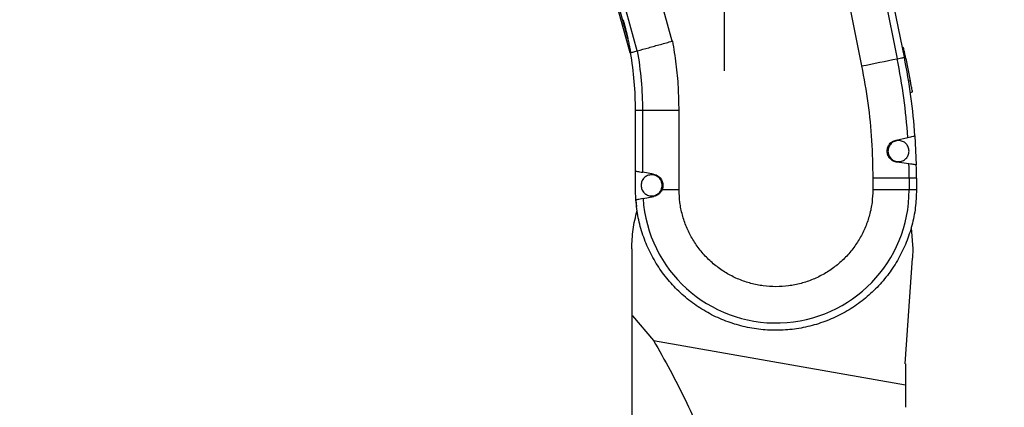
# Model space of a CAD drawing. Extents: x 0 to 841, y 0 to 594.
# Tile 51 of 142: x 270 to 342, y 335 to 364. Entities that reach past the tile are written whole.
import ezdxf

# ---------------------------------------------------------------- set-up
doc = ezdxf.new("R2010")
doc.units = 0
doc.layers.get('0').update_dxf_attribs({"linetype": 'CONTINUOUS'})
doc.styles.add('SLDTEXTSTYLE0', font='TXT', dxfattribs={"width": 0.75})
doc.styles.add('SLDTEXTSTYLE2', font='TXT', dxfattribs={"width": 0.7})
doc.styles.add('SLDTEXTSTYLE3', font='TXT', dxfattribs={"width": 0.6875})
doc.dimstyles.new('SLDDIMSTYLE1', dxfattribs={"dimtxt": 3.5, "dimasz": 3.556, "dimexe": 0, "dimexo": 0.0625, "dimgap": 0.875, "dimtad": 1, "dimdec": 1, "dimlfac": 6, "dimrnd": 1e-09, "dimzin": 12, "dimtxsty": 'SLDTEXTSTYLE0', "dimsah": 1, "dimcen": 0.09, "dimazin": 3, "dimtfac": 1, "dimtdec": 1, "dimtofl": 0, "dimtmove": 0, "dimatfit": 3, "dimtolj": 1, "dimtzin": 12})
doc.dimstyles.new('SLDDIMSTYLE16', dxfattribs={"dimtxt": 3.5, "dimasz": 3.556, "dimexe": 0, "dimexo": 0.0625, "dimgap": 0.875, "dimtad": 1, "dimlfac": 2.5, "dimrnd": 1e-09, "dimzin": 12, "dimtxsty": 'SLDTEXTSTYLE0', "dimblk1": 'NONE', "dimblk2": 'NONE', "dimsah": 1, "dimcen": 0, "dimazin": 3, "dimtol": 1, "dimtp": 0.018, "dimtfac": 1, "dimtdec": 3, "dimtmove": 0, "dimatfit": 3, "dimtolj": 1})
doc.dimstyles.new('SLDDIMSTYLE17', dxfattribs={"dimtxt": 3.5, "dimasz": 3.556, "dimexe": 0, "dimexo": 0.0625, "dimgap": 0.875, "dimtad": 1, "dimlfac": 2.5, "dimrnd": 1e-09, "dimzin": 12, "dimtxsty": 'SLDTEXTSTYLE0', "dimblk1": 'NONE', "dimblk2": 'NONE', "dimsah": 1, "dimcen": 0, "dimazin": 3, "dimtol": 1, "dimtp": 0.012, "dimtfac": 1, "dimtdec": 3, "dimtmove": 0, "dimatfit": 3, "dimtolj": 1})
doc.dimstyles.new('SLDDIMSTYLE18', dxfattribs={"dimtxt": 3.5, "dimasz": 3.556, "dimexe": 0, "dimexo": 0.0625, "dimgap": 0.875, "dimtad": 1, "dimlfac": 2.5, "dimrnd": 1e-09, "dimzin": 12, "dimtxsty": 'SLDTEXTSTYLE0', "dimblk1": 'NONE', "dimblk2": 'NONE', "dimsah": 1, "dimcen": 0, "dimazin": 3, "dimtol": 1, "dimtp": 0.01, "dimtfac": 1, "dimtmove": 0, "dimatfit": 3, "dimtolj": 1})
doc.dimstyles.new('SLDDIMSTYLE2', dxfattribs={"dimtxt": 3.5, "dimasz": 3.556, "dimexe": 0, "dimexo": 0.0625, "dimgap": 0.875, "dimtad": 1, "dimlfac": 6, "dimrnd": 1e-09, "dimzin": 12, "dimtxsty": 'SLDTEXTSTYLE0', "dimsah": 1, "dimcen": 0.09, "dimazin": 3, "dimtfac": 1, "dimtofl": 0, "dimtmove": 0, "dimatfit": 3, "dimtolj": 1, "dimtzin": 12})

# ---------------------------------------------------------------- blocks, each defined once
blk = doc.blocks.new('_D_14')
at = {"color": 7, "linetype": 'CONTINUOUS'}
for p, q in [((339.554, 376.689), (412.879, 376.689)), ((411.879, 376.689), (411.879, 268.356)), ((331.179, 268.356), (412.879, 268.356))]:
    blk.add_line(p, q, dxfattribs=at)
for points in [[(411.879, 376.689), (411.498, 373.133), (412.26, 373.133)], [(411.879, 268.356), (412.26, 271.912), (411.498, 271.912)]]:
    blk.add_solid(points, dxfattribs=at)
at = {"color": 7, "linetype": 'CONTINUOUS', "insert": (407.368, 308.787, -0.709), "char_height": 3.5, "attachment_point": 1, "rotation": 90, "style": 'SLDTEXTSTYLE0'}
blk.add_mtext('650', dxfattribs=at)
blk = doc.blocks.new('_D_16')
at = {"color": 7, "linetype": 'CONTINUOUS'}
for p, q in [((325.516, 393.173), (424.322, 393.173)), ((423.322, 393.173), (423.322, 189.689)), ((353.911, 189.689), (424.322, 189.689))]:
    blk.add_line(p, q, dxfattribs=at)
for points in [[(423.322, 393.173), (422.941, 389.617), (423.703, 389.617)], [(423.322, 189.689), (423.703, 193.245), (422.941, 193.245)]]:
    blk.add_solid(points, dxfattribs=at)
at = {"color": 7, "linetype": 'CONTINUOUS', "char_height": 3.5, "attachment_point": 1, "rotation": 90, "style": 'SLDTEXTSTYLE0'}
for s, insert in [('(Including the LED lamp)', (418.811, 268.97, -0.709)), ('1220.9', (418.811, 253.434, -0.709))]:
    blk.add_mtext(s, dxfattribs=dict(at, insert=insert))
blk = doc.blocks.new('SW_CENTERMARKSYMBOL_0')
at = {"color": 0, "linetype": 'CONTINUOUS'}
for p, q in [((0, 0.833), (0, 16.917)), ((-0.833, 0), (-16.917, 0)), ((0, 0), (-0.417, 0)), ((0, 0), (0, 0.417)), ((0, 0), (0, -0.417)), ((0, 0), (0.417, 0)), ((0.833, 0), (16.917, 0)), ((0, -0.833), (0, -16.917))]:
    blk.add_line(p, q, dxfattribs=at)
blk = doc.blocks.new('_D_70')
at = {"color": 7, "linetype": 'CONTINUOUS'}
for centre, start, end in [((568.276, 493.681), 153.43495, 206.56505), ((564.64, 493.681), 333.43495, 26.56505)]:
    blk.add_arc(centre, 10.12, start, end, dxfattribs=at)
at = {"color": 7, "linetype": 'CONTINUOUS', "char_height": 3.5, "attachment_point": 1}
for s, insert, style in [('+', (559.225, 498.192, -108.66), 'SLDTEXTSTYLE0'), ('0.018', (562.054, 498.192, -108.66), 'SLDTEXTSTYLE0'), ('depth 3', (576.072, 493.72, -108.66), 'SLDTEXTSTYLE0'), ('%%c', (539.345, 493.667, -108.66), 'SLDTEXTSTYLE0'), ('12 H7', (544.623, 493.72, -108.66), 'SLDTEXTSTYLE2'), ('0', (562.054, 493.667, -108.66), 'SLDTEXTSTYLE0')]:
    blk.add_mtext(s, dxfattribs=dict(at, insert=insert, style=style))
blk = doc.blocks.new('_NONE')
blk = doc.blocks.new('_D_71')
at = {"color": 7, "linetype": 'CONTINUOUS'}
for centre, start, end in [((561.062, 536.749), 153.43495, 206.56505), ((557.426, 536.749), 333.43495, 26.56505)]:
    blk.add_arc(centre, 10.12, start, end, dxfattribs=at)
at = {"color": 7, "linetype": 'CONTINUOUS', "char_height": 3.5, "attachment_point": 1}
for s, insert, style in [('0.012', (554.839, 541.26, -108.66), 'SLDTEXTSTYLE0'), ('+', (552.01, 541.26, -108.66), 'SLDTEXTSTYLE0'), ('%%c', (534.716, 536.735, -108.66), 'SLDTEXTSTYLE0'), ('4 H7', (539.995, 536.788, -108.66), 'SLDTEXTSTYLE3'), ('0', (554.839, 536.735, -108.66), 'SLDTEXTSTYLE0'), ('depth 4', (568.858, 536.788, -108.66), 'SLDTEXTSTYLE0')]:
    blk.add_mtext(s, dxfattribs=dict(at, insert=insert, style=style))
blk = doc.blocks.new('_D_72')
at = {"color": 7, "linetype": 'CONTINUOUS'}
for centre, start, end in [((561.427, 563.816), 153.43495, 206.56505), ((555.205, 563.816), 333.43495, 26.56505)]:
    blk.add_arc(centre, 10.12, start, end, dxfattribs=at)
at = {"color": 7, "linetype": 'CONTINUOUS', "char_height": 3.5, "attachment_point": 1}
for s, insert, style in [('+', (552.375, 568.328, -108.66), 'SLDTEXTSTYLE0'), ('0.01', (555.205, 568.328, -108.66), 'SLDTEXTSTYLE0'), ('2x', (530.254, 563.855, -108.66), 'SLDTEXTSTYLE0'), ('%%c', (535.081, 563.802, -108.66), 'SLDTEXTSTYLE0'), ('3 H7', (540.36, 563.855, -108.66), 'SLDTEXTSTYLE3'), ('0', (555.205, 563.802, -108.66), 'SLDTEXTSTYLE0'), ('depth 5', (566.637, 563.855, -108.66), 'SLDTEXTSTYLE0')]:
    blk.add_mtext(s, dxfattribs=dict(at, insert=insert, style=style))

msp = doc.modelspace()

# ---------------------------------------------------------------- linework, layer by layer
at = {"color": 7, "linetype": 'CONTINUOUS'}
for p, q in [((328.1329, 377.9988), (331.7374, 360.1384)), ((330.9546, 377.5236), (334.3565, 360.6669)), ((334.8824, 360.7731), (331.4999, 377.5332)), ((317.813, 361.9647), (314.2832, 374.684)), ((315.2384, 361.2502), (311.8018, 373.6338)), ((314.7215, 361.1068), (312.6898, 368.4276)), ((317.8456, 361.9737), (317.813, 361.9647)), ((334.8226, 361.495), (334.74, 361.4783)), ((334.9048, 360.6614), (334.9864, 360.6779)), ((334.9864, 360.6779), (335.3162, 359.0442)), ((335.3162, 359.0442), (335.2001, 359.0207)), ((335.325, 358.1958), (335.4813, 358.2274)), ((315.1051, 352.4078), (315.1051, 356.8578)), ((315.6415, 356.8578), (315.1051, 356.8578)), ((315.6415, 352.3134), (315.6415, 356.8578)), ((318.3134, 356.8578), (315.6415, 356.8578)), ((318.3134, 351.0226), (318.3134, 356.8578)), ((334.2694, 354.6869), (335.1333, 354.88)), ((335.6629, 354.9984), (335.7608, 352.8639)), ((335.2226, 352.9335), (334.3443, 353.0472)), ((315.1051, 351.0226), (315.1051, 352.4078)), ((316.4356, 352.1737), (315.6415, 352.3134)), ((332.5634, 351.8708), (332.5634, 351.0226)), ((335.2353, 351.8708), (332.5634, 351.8708)), ((335.2353, 351.8708), (335.2353, 351.0226)), ((335.7717, 351.8708), (335.2353, 351.8708)), ((335.7717, 351.8708), (335.7717, 351.0226)), ((315.1317, 350.2815), (315.1051, 351.0226)), ((315.6624, 350.3835), (316.4485, 350.5346)), ((318.3134, 351.0226), (317.0563, 351.0226)), ((335.2353, 351.0226), (332.5634, 351.0226)), ((335.7717, 351.0226), (335.2353, 351.0226)), ((335.3838, 348.2181), (335.4976, 346.6893)), ((314.8309, 346.6893), (314.8309, 341.767)), ((335.4976, 346.6893), (335.4739, 345.991)), ((334.9476, 338.2199), (335.4739, 345.991)), ((314.8309, 341.767), (314.8902, 341.7566)), ((314.8902, 341.7566), (316.4287, 339.938)), ((316.4287, 339.938), (334.9621, 336.6701)), ((334.9621, 338.2173), (334.9476, 338.2199)), ((334.9621, 338.2173), (334.9621, 336.6701)), ((334.9621, 336.6701), (334.9621, 335.0207))]:
    msp.add_line(p, q, dxfattribs=at)
at = {"color": 8, "linetype": 'CONTINUOUS'}
msp.add_line((312.8284, 368.28), (314.5669, 362.0155), dxfattribs=at)
at = {"color": 7, "linetype": 'CONTINUOUS'}
for points in [[(331.7374, 360.1384), (332.0721, 360.2059), (332.406, 360.2733), (332.7385, 360.3404), (333.069, 360.4071), (333.3967, 360.4733), (333.721, 360.5387), (334.0411, 360.6033), (334.3565, 360.6669)], [(334.3565, 360.6669), (334.4679, 360.6894), (334.5701, 360.7101), (334.6609, 360.7284), (334.7382, 360.744), (334.8002, 360.7565), (334.8455, 360.7656), (334.8731, 360.7712), (334.8824, 360.7731)], [(315.1314, 350.2849), (315.1354, 350.2316), (315.1772, 349.8034)]]:
    msp.add_lwpolyline(points, dxfattribs=at)
for centre, radius, start, end in [((290.1051, 356.8578), 25, 0, 9.797613), ((290.1051, 356.8578), 25.5365, 0, 9.918003), ((290.7717, 351.8708), 44.4635, 3.880681, 11.41), ((290.7717, 351.8708), 45, 3.985457, 11.41), ((290.7717, 351.8708), 44.4635, 0, 1.369559), ((290.7717, 351.8708), 45, 0, 1.264521), ((325.4384, 351.0226), 9.7969, 183.740561, 0)]:
    msp.add_arc(centre, radius, start, end, dxfattribs=at)
for points, knots in [([(314.1947, 363.543), (314.2435, 363.3625), (314.3393, 363.0088), (314.4565, 362.521), (314.5509, 362.0975), (314.6236, 361.7448), (314.6774, 361.4636), (314.7156, 361.2558), (314.7331, 361.1545), (314.7404, 361.112)], [0, 0, 0, 0, 0.2224387, 0.4360353, 0.5975968, 0.7408332, 0.8680373, 0.9446506, 1, 1, 1, 1]), ([(315.2384, 361.2502), (315.5153, 361.3271), (316.0693, 361.4808), (316.9359, 361.7213), (317.5206, 361.8836), (317.813, 361.9647)], [0, 0, 0, 0, 0.3333316, 0.6666668, 1, 1, 1, 1]), ([(318.3134, 356.8578), (318.303, 357.4292), (318.2821, 358.5724), (318.1258, 360.2819), (317.939, 361.4099), (317.8456, 361.9737)], [0, 0, 0, 0, 0.3332354, 0.6667598, 1, 1, 1, 1]), ([(334.9864, 360.6779), (334.9648, 360.7849), (334.9216, 360.999), (334.8671, 361.269), (334.829, 361.4579), (334.824, 361.4825), (334.8215, 361.4948)], [0, 0, 0, 0, 0.250006, 0.5000018, 0.7499987, 1, 1, 1, 1]), ([(314.7404, 361.112), (314.7593, 361.1173), (314.7972, 361.1277), (314.9112, 361.1594), (315.0579, 361.2001), (315.1782, 361.2335), (315.2384, 361.2502)], [0, 0, 0, 0, 0.2499969, 0.4999992, 0.7499965, 1, 1, 1, 1]), ([(331.7374, 360.1384), (331.9023, 359.2285), (332.2321, 357.4085), (332.5082, 354.6446), (332.545, 352.7953), (332.5634, 351.8708)], [0, 0, 0, 0, 0.3333059, 0.6666897, 1, 1, 1, 1]), ([(335.4811, 358.2273), (335.4786, 358.2396), (335.4736, 358.2642), (335.4355, 358.453), (335.381, 358.7231), (335.3378, 358.9371), (335.3162, 359.0442)], [0, 0, 0, 0, 0.2499997, 0.4999979, 0.7500074, 1, 1, 1, 1]), ([(335.1333, 354.88), (335.2086, 354.8969), (335.3584, 354.9304), (335.5276, 354.9682), (335.6414, 354.9936), (335.6557, 354.9968), (335.6629, 354.9984)], [0, 0, 0, 0, 0.25298602, 0.50342076, 0.75252813, 1, 1, 1, 1]), ([(333.6179, 353.8736), (333.6274, 353.9688), (333.646, 354.1563), (333.7901, 354.4035), (334.0002, 354.5983), (334.1788, 354.6571), (334.2694, 354.6869)], [0, 0, 0, 0, 0.2509799, 0.4942545, 0.7434066, 1, 1, 1, 1]), ([(335.2271, 353.8735), (335.2154, 353.975), (335.1921, 354.1781), (335.0127, 354.4364), (334.7562, 354.6089), (334.4512, 354.6696), (334.1462, 354.6089), (333.8897, 354.4364), (333.7103, 354.1781), (333.687, 353.975), (333.6753, 353.8735)], [0, 0, 0, 0, 0.1250004, 0.2500017, 0.3749998, 0.5, 0.6250001, 0.7499983, 0.8749996, 1, 1, 1, 1]), ([(334.3443, 353.0472), (334.2452, 353.0707), (334.0498, 353.1171), (333.8135, 353.3128), (333.65, 353.5719), (333.6287, 353.7719), (333.6179, 353.8736)], [0, 0, 0, 0, 0.256478, 0.5058696, 0.7487772, 1, 1, 1, 1]), ([(333.6753, 353.8735), (333.687, 353.7719), (333.7103, 353.5688), (333.8897, 353.3105), (334.1462, 353.138), (334.4512, 353.0774), (334.7562, 353.138), (335.0127, 353.3105), (335.1921, 353.5688), (335.2154, 353.7719), (335.2271, 353.8735)], [0, 0, 0, 0, 0.12499701, 0.24999898, 0.37500002, 0.49999997, 0.62500006, 0.7500011, 0.87500299, 1, 1, 1, 1]), ([(335.7608, 352.8639), (335.7536, 352.8648), (335.7392, 352.8667), (335.6257, 352.8813), (335.4548, 352.9035), (335.303, 352.9231), (335.2226, 352.9335)], [0, 0, 0, 0, 0.2449758, 0.4973205, 0.7338071, 1, 1, 1, 1]), ([(315.1051, 352.4078), (315.1122, 352.4065), (315.1268, 352.4038), (315.2405, 352.384), (315.4109, 352.3538), (315.5613, 352.3274), (315.6415, 352.3134)], [0, 0, 0, 0, 0.2454985, 0.4994777, 0.7332336, 1, 1, 1, 1]), ([(317.0671, 351.353), (317.0554, 351.4545), (317.0321, 351.6576), (316.8527, 351.9159), (316.5962, 352.0884), (316.2912, 352.1491), (315.9862, 352.0884), (315.7297, 351.9159), (315.5503, 351.6576), (315.527, 351.4545), (315.5153, 351.353)], [0, 0, 0, 0, 0.12499739, 0.24999936, 0.37499849, 0.5000005, 0.62500151, 0.75000064, 0.87500261, 1, 1, 1, 1]), ([(316.4356, 352.1737), (316.4971, 352.1587), (316.619, 352.1289), (316.7841, 352.0332), (316.9238, 351.9064), (317.0313, 351.751), (317.1017, 351.5757), (317.1304, 351.3892), (317.1194, 351.1997), (317.0773, 351.0817), (317.0563, 351.0226)], [0, 0, 0, 0, 0.12873, 0.2549567, 0.3802173, 0.5043478, 0.6283408, 0.7521476, 0.8760233, 1, 1, 1, 1]), ([(315.5153, 351.353), (315.527, 351.2514), (315.5503, 351.0483), (315.7297, 350.79), (315.9862, 350.6175), (316.2912, 350.5569), (316.5962, 350.6175), (316.8527, 350.79), (317.0321, 351.0483), (317.0554, 351.2514), (317.0671, 351.353)], [0, 0, 0, 0, 0.1250004, 0.2500014, 0.3749995, 0.4999995, 0.6250005, 0.7499986, 0.8749996, 1, 1, 1, 1]), ([(335.7717, 351.0226), (335.7554, 350.5821), (335.7229, 349.7009), (335.4607, 348.4008), (335.0469, 347.1435), (334.473, 345.9496), (333.7522, 344.8386), (332.8954, 343.8286), (331.9168, 342.9361), (330.8324, 342.1758), (329.6598, 341.56), (328.4183, 341.0988), (327.1281, 340.7998), (325.8102, 340.6678), (324.4863, 340.7049), (323.178, 340.9107), (321.9065, 341.2816), (320.6928, 341.8117), (319.5566, 342.4923), (318.5166, 343.3122), (317.5895, 344.2582), (316.791, 345.3147), (316.1328, 346.4643), (315.6299, 347.6887), (315.2752, 348.9667), (315.1795, 349.8432), (315.1317, 350.2815)], [0, 0, 0, 0, 0.0416665, 0.0833333, 0.125, 0.1666667, 0.2083334, 0.2500001, 0.2916667, 0.3333334, 0.375, 0.4166667, 0.4583334, 0.5000001, 0.5416667, 0.5833334, 0.6250001, 0.6666667, 0.7083334, 0.75, 0.7916667, 0.8333335, 0.8750001, 0.9166667, 0.9583334, 1, 1, 1, 1]), ([(317.0563, 351.0226), (317.0257, 350.9634), (316.9648, 350.8455), (316.8229, 350.7021), (316.6503, 350.5888), (316.517, 350.553), (316.4485, 350.5346)], [0, 0, 0, 0, 0.2431077, 0.4838123, 0.7350813, 1, 1, 1, 1]), ([(332.5634, 351.0226), (332.5516, 350.7117), (332.5281, 350.09), (332.3388, 349.1733), (332.0402, 348.2882), (331.6264, 347.4499), (331.1072, 346.6728), (330.4909, 345.9701), (329.7882, 345.3538), (329.0111, 344.8345), (328.1728, 344.4212), (327.2878, 344.1207), (326.371, 343.9384), (325.4384, 343.8773), (324.5057, 343.9384), (323.589, 344.1207), (322.704, 344.4212), (321.8657, 344.8345), (321.0886, 345.3538), (320.3859, 345.9701), (319.7696, 346.6728), (319.2504, 347.4499), (318.8365, 348.2882), (318.5379, 349.1733), (318.3487, 350.09), (318.3252, 350.7117), (318.3134, 351.0226)], [0, 0, 0, 0, 0.0416668, 0.0833335, 0.1249998, 0.1666667, 0.2083331, 0.2499999, 0.2916668, 0.3333334, 0.3749999, 0.4166667, 0.4583333, 0.5, 0.5416667, 0.5833334, 0.6250001, 0.6666666, 0.7083332, 0.7500001, 0.7916668, 0.8333333, 0.8750002, 0.9166665, 0.9583332, 1, 1, 1, 1]), ([(315.6624, 350.3835), (315.5845, 350.3685), (315.4345, 350.3397), (315.2657, 350.3072), (315.1531, 350.2856), (315.1388, 350.2828), (315.1317, 350.2815)], [0, 0, 0, 0, 0.2607804, 0.5024319, 0.7534092, 1, 1, 1, 1]), ([(314.8309, 346.6893), (314.8473, 347.1634), (314.8801, 348.1116), (315.1059, 349.0331), (315.2188, 349.4939)], [0, 0, 0, 0, 0.4999997, 1, 1, 1, 1]), ([(314.8517, 329.1163), (314.8517, 330.2104), (314.8517, 332.3983), (314.8517, 335.6023), (314.8517, 338.7411), (314.8517, 340.756), (314.8517, 341.7634)], [0, 0, 0, 0, 0.2500215, 0.5000009, 0.7500218, 1, 1, 1, 1]), ([(316.4287, 339.938), (316.8421, 339.2121), (317.6548, 337.7847), (318.7549, 335.6232), (319.7243, 333.5288), (320.5609, 331.4949), (321.2834, 329.5231), (321.6831, 328.2004), (321.8803, 327.5478)], [0, 0, 0, 0, 0.1850229, 0.3637808, 0.5365305, 0.695233, 0.8496273, 1, 1, 1, 1])]:
    msp.add_open_spline(points, degree=3, knots=knots, dxfattribs=at)

# ---------------------------------------------------------------- block references
msp.add_blockref('SW_CENTERMARKSYMBOL_0', (321.6377, 376.6893), dxfattribs=at)

# ---------------------------------------------------------------- dimensions: what is measured, and where the dimension line sits
for p1, text, dimstyle, picture, middle in [((0.8135, 0.8645), '2x<> depth 5', 'SLDDIMSTYLE18', '_D_72', (557.2953, 559.2902)), ((1.1114, 1.1265), '<> depth 4', 'SLDDIMSTYLE17', '_D_71', (560.6367, 532.2229)), ((3.3042, 3.4074), '<> depth 3', 'SLDDIMSTYLE16', '_D_70', (566.5582, 489.1551))]:
    dim = msp.add_diameter_dim_2p(p1=p1, p2=(0, 0), text=text, dimstyle=dimstyle, dxfattribs=at)
    dim.commit()
    dim.dimension.update_dxf_attribs({"geometry": picture, "text_midpoint": middle, "dimtype": 163})
dim = msp.add_linear_dim(base=(423.3224, 189.6893), p1=(324.5159, 393.1726), p2=(352.911, 189.6893), angle=90, text='<> (Including the LED lamp)', dimstyle='SLDDIMSTYLE1', dxfattribs=at)
dim.commit()
dim.dimension.update_dxf_attribs({"geometry": '_D_16', "text_midpoint": (423.3224, 288.8888), "dimtype": 160})
dim = msp.add_linear_dim(base=(411.8793, 268.356), p1=(338.5544, 376.6893), p2=(330.1788, 268.356), angle=90, dimstyle='SLDDIMSTYLE2', dxfattribs=at)
dim.commit()
dim.dimension.update_dxf_attribs({"geometry": '_D_14', "text_midpoint": (411.8793, 312.6664), "dimtype": 160})

doc.saveas('drawing.dxf')
